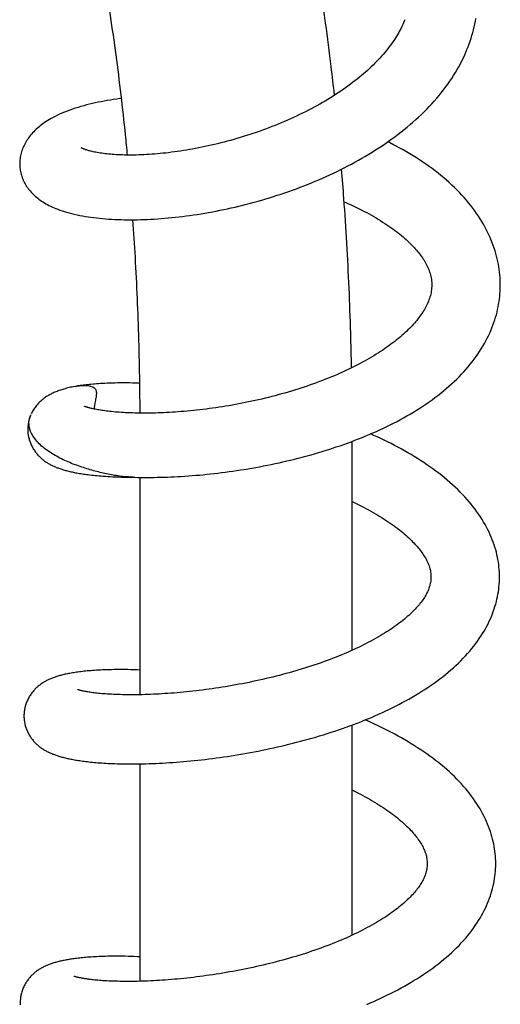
# Model space of a CAD drawing. Header units: millimetres. Extents: x 198 to 322, y 60 to 268.
# Tile 43 of 110: x 232.46 to 236.32, y 126.53 to 134.43. Entities that reach past the tile are written whole.
import ezdxf

# ---------------------------------------------------------------- set-up
doc = ezdxf.new("R2010")
doc.units = ezdxf.units.MM
doc.header["$LTSCALE"] = 30.734
doc.layers.get('0').update_dxf_attribs({"linetype": 'CONTINUOUS'})

msp = doc.modelspace()

# ---------------------------------------------------------------- linework, layer by layer
at = {"color": 7, "linetype": 'Continuous'}
for p, q in [((232.9071, 131.486), (232.9156, 131.4875)), ((232.5247, 131.1512), (232.5246, 131.1455)), ((235.1256, 129.3697), (235.1256, 131.045)), ((233.3668, 130.7575), (233.3827, 130.7571)), ((233.4256, 129.014), (233.4256, 130.7563)), ((235.1256, 127.0857), (235.1256, 128.7712)), ((233.4256, 126.7169), (233.4256, 128.46))]:
    msp.add_line(p, q, dxfattribs=at)
for points in [[(235.5482, 134.4253), (235.5434, 134.4127), (235.5379, 134.3991), (235.532, 134.3855), (235.5258, 134.3719), (235.5192, 134.3582), (235.5122, 134.3444), (235.5049, 134.3307), (235.4972, 134.3168), (235.4891, 134.3029), (235.4807, 134.2889), (235.4719, 134.2749), (235.4627, 134.2608), (235.4531, 134.2467), (235.4431, 134.2326), (235.4328, 134.2184), (235.4221, 134.2041), (235.411, 134.1898), (235.3995, 134.1755), (235.3876, 134.1612), (235.3753, 134.1468), (235.3627, 134.1325), (235.3498, 134.1182), (235.3364, 134.1039), (235.3228, 134.0897), (235.3088, 134.0756), (235.2945, 134.0615), (235.2799, 134.0474), (235.2649, 134.0334), (235.2495, 134.0193), (235.2337, 134.0053), (235.2176, 133.9913), (235.201, 133.9773), (235.184, 133.9632), (235.1666, 133.9492), (235.1488, 133.9352), (235.1306, 133.9212), (235.1121, 133.9073), (235.0932, 133.8934), (235.0739, 133.8796), (235.0544, 133.866), (235.0346, 133.8524), (235.0144, 133.8389), (234.994, 133.8256), (234.9733, 133.8123), (234.9523, 133.7993), (234.9311, 133.7863), (234.9097, 133.7735), (234.888, 133.7608), (234.866, 133.7483), (234.8438, 133.7359), (234.8214, 133.7237), (234.7987, 133.7116), (234.7757, 133.6996), (234.7525, 133.6878), (234.729, 133.6761), (234.7052, 133.6645), (234.6812, 133.6531), (234.657, 133.6418), (234.6325, 133.6307), (234.6079, 133.6197), (234.5831, 133.609), (234.5582, 133.5984), (234.5331, 133.588), (234.5079, 133.5778), (234.4827, 133.5679), (234.4574, 133.5581), (234.432, 133.5486), (234.4066, 133.5392), (234.3811, 133.5301), (234.3556, 133.5212), (234.3301, 133.5125), (234.3045, 133.5041), (234.2789, 133.4958), (234.2532, 133.4878), (234.2276, 133.4799), (234.2019, 133.4723), (234.1762, 133.4649), (234.1505, 133.4577), (234.1248, 133.4507), (234.099, 133.4439), (234.0734, 133.4374), (234.0477, 133.431), (234.0221, 133.4249), (233.9966, 133.4189), (233.9711, 133.4132), (233.9458, 133.4078), (233.9205, 133.4025), (233.8954, 133.3975), (233.8705, 133.3926), (233.8457, 133.3881), (233.8212, 133.3837), (233.7968, 133.3796), (233.7726, 133.3756), (233.7486, 133.3719), (233.7248, 133.3684), (233.7011, 133.3652), (233.6777, 133.3621), (233.6546, 133.3592), (233.6316, 133.3566), (233.6088, 133.3541), (233.5862, 133.3519), (233.5639, 133.3498), (233.5418, 133.348), (233.52, 133.3463), (233.4985, 133.3449), (233.4772, 133.3436), (233.4562, 133.3425), (233.4356, 133.3416), (233.4153, 133.3409), (233.3953, 133.3404), (233.3757, 133.34), (233.3564, 133.3399), (233.3376, 133.3398), (233.3191, 133.34), (233.3011, 133.3403), (233.2836, 133.3407), (233.2665, 133.3413), (233.2498, 133.3421), (233.2335, 133.3429), (233.2176, 133.3439), (233.2021, 133.3451), (233.1871, 133.3463), (233.1724, 133.3477), (233.1581, 133.3492), (233.1443, 133.3508), (233.1309, 133.3525), (233.1179, 133.3542), (233.1053, 133.3561), (233.0933, 133.3581), (233.0817, 133.3601), (233.0705, 133.3621), (233.0599, 133.3643), (233.0498, 133.3664), (233.0403, 133.3686), (233.0313, 133.3707), (233.0229, 133.3729), (233.015, 133.375), (233.0077, 133.3771), (233.0009, 133.3791), (232.9946, 133.3811), (232.9888, 133.383), (232.9836, 133.3849), (232.9788, 133.3867), (232.9744, 133.3883), (232.9705, 133.3899), (232.9671, 133.3914), (232.9641, 133.3927), (232.9615, 133.3939), (232.9593, 133.395), (232.9575, 133.3959), (232.9561, 133.3967), (232.955, 133.3973), (232.9542, 133.3977), (232.9537, 133.398), (232.9537, 133.3981)], [(236.0392, 134.1649), (236.0478, 134.1855), (236.0568, 134.2082), (236.0653, 134.2309), (236.0733, 134.2537), (236.0808, 134.2765), (236.0877, 134.2993), (236.0942, 134.3221), (236.1002, 134.3449), (236.1056, 134.3677), (236.1106, 134.3905), (236.115, 134.4133), (236.119, 134.436)], [(232.4605, 133.2448), (232.4611, 133.2381), (232.4623, 133.2282), (232.4638, 133.2182), (232.4657, 133.2082), (232.4678, 133.1982), (232.4704, 133.1882), (232.4732, 133.1782), (232.4765, 133.1682), (232.4801, 133.1582), (232.484, 133.1482), (232.4883, 133.1382), (232.493, 133.1283), (232.498, 133.1184), (232.5034, 133.1087), (232.5092, 133.099), (232.5153, 133.0894), (232.5217, 133.08), (232.5285, 133.0706), (232.5356, 133.0615), (232.543, 133.0525), (232.5507, 133.0436), (232.5588, 133.0349), (232.5672, 133.0263), (232.5759, 133.018), (232.5849, 133.0098), (232.5943, 133.0018), (232.6039, 132.9939), (232.6139, 132.9862), (232.6243, 132.9787), (232.635, 132.9713), (232.6461, 132.964), (232.6576, 132.957), (232.6694, 132.95), (232.6818, 132.9432), (232.6945, 132.9366), (232.7078, 132.93), (232.7216, 132.9236), (232.7359, 132.9173), (232.7508, 132.9111), (232.7663, 132.9051), (232.7825, 132.8992), (232.7994, 132.8933), (232.8171, 132.8876), (232.8357, 132.8821), (232.8553, 132.8766), (232.8758, 132.8712), (232.8974, 132.866), (232.9195, 132.8611), (232.9416, 132.8566), (232.9639, 132.8523), (232.9863, 132.8485), (233.0088, 132.8449), (233.0315, 132.8416), (233.0543, 132.8386), (233.0775, 132.8358), (233.1009, 132.8333), (233.1246, 132.831), (233.1486, 132.829), (233.1728, 132.8272), (233.1974, 132.8257), (233.2223, 132.8244), (233.2474, 132.8233), (233.2728, 132.8225), (233.2984, 132.8219), (233.3243, 132.8216), (233.3504, 132.8215), (233.3768, 132.8216), (233.4034, 132.822), (233.4302, 132.8226), (233.4572, 132.8234), (233.4844, 132.8245), (233.5118, 132.8258), (233.5393, 132.8274), (233.5671, 132.8292), (233.5951, 132.8312), (233.6232, 132.8335), (233.6516, 132.836), (233.6801, 132.8387), (233.7088, 132.8417), (233.7378, 132.8449), (233.7669, 132.8484), (233.7961, 132.8522), (233.8256, 132.8562), (233.8552, 132.8604), (233.8849, 132.8649), (233.9148, 132.8696), (233.9449, 132.8746), (233.975, 132.8799), (234.0053, 132.8854), (234.0356, 132.8911), (234.0659, 132.8971), (234.0964, 132.9033), (234.1268, 132.9098), (234.1573, 132.9165), (234.1879, 132.9235), (234.2185, 132.9308), (234.2491, 132.9382), (234.2797, 132.946), (234.3104, 132.954), (234.3412, 132.9623), (234.372, 132.9708), (234.4028, 132.9796), (234.4336, 132.9887), (234.4644, 132.998), (234.4953, 133.0076), (234.5261, 133.0174), (234.5569, 133.0275), (234.5875, 133.0379), (234.6182, 133.0485), (234.6487, 133.0594), (234.6791, 133.0705), (234.7094, 133.0818), (234.7395, 133.0934), (234.7696, 133.1053), (234.7995, 133.1174), (234.8293, 133.1297), (234.8589, 133.1423), (234.8884, 133.1551), (234.9179, 133.1683), (234.9472, 133.1816), (234.9764, 133.1953), (235.0055, 133.2093), (235.0345, 133.2235), (235.0634, 133.2381), (235.0921, 133.2529), (235.1207, 133.268), (235.1491, 133.2834), (235.1773, 133.299), (235.2052, 133.3149), (235.2329, 133.3311), (235.2604, 133.3475), (235.2875, 133.3641), (235.3144, 133.381), (235.3409, 133.3981), (235.3672, 133.4154), (235.3931, 133.433), (235.4188, 133.4509), (235.4442, 133.4691), (235.4694, 133.4875), (235.4944, 133.5063), (235.519, 133.5253), (235.5433, 133.5447), (235.5673, 133.5643), (235.591, 133.5841), (235.6142, 133.6043), (235.6371, 133.6246), (235.6596, 133.6452), (235.6817, 133.6661), (235.7033, 133.6871), (235.7245, 133.7084), (235.7452, 133.7299), (235.7654, 133.7516), (235.7852, 133.7734), (235.8045, 133.7955), (235.8232, 133.8177), (235.8415, 133.8401), (235.8592, 133.8627), (235.8764, 133.8855), (235.8931, 133.9084), (235.9093, 133.9314), (235.9249, 133.9546), (235.94, 133.9779), (235.9545, 134.0013), (235.9685, 134.0249), (235.9819, 134.0485), (235.9947, 134.0722), (236.007, 134.0959), (236.0186, 134.1196), (236.0296, 134.1433), (236.0392, 134.1649)], [(233.2766, 133.7943), (233.2635, 133.7926), (233.2378, 133.789), (233.2124, 133.7853), (233.1872, 133.7813), (233.1624, 133.7771), (233.1378, 133.7727), (233.1135, 133.7681), (233.0895, 133.7632), (233.0658, 133.7582), (233.0424, 133.7529), (233.0192, 133.7473), (232.9962, 133.7415), (232.9734, 133.7355), (232.9507, 133.7291), (232.9281, 133.7224), (232.9057, 133.7154), (232.8834, 133.708), (232.8615, 133.7003), (232.84, 133.6923), (232.8191, 133.6841), (232.799, 133.6757), (232.7798, 133.6673), (232.7617, 133.6588), (232.7445, 133.6504), (232.7284, 133.642), (232.7131, 133.6337), (232.6985, 133.6254), (232.6847, 133.617), (232.6714, 133.6086), (232.6587, 133.6001), (232.6465, 133.5916), (232.6347, 133.5829), (232.6233, 133.574), (232.6123, 133.565), (232.6017, 133.5559), (232.5914, 133.5466), (232.5815, 133.5371), (232.5721, 133.5276), (232.5631, 133.5179), (232.5544, 133.5082), (232.5463, 133.4984), (232.5385, 133.4886), (232.5312, 133.4787), (232.5242, 133.4688), (232.5177, 133.4588), (232.5115, 133.4488), (232.5056, 133.4387), (232.5001, 133.4285), (232.4949, 133.4181), (232.4901, 133.4077), (232.4856, 133.3971), (232.4814, 133.3866), (232.4776, 133.3759), (232.4742, 133.3653), (232.4711, 133.3547), (232.4685, 133.344), (232.4661, 133.3335), (232.4642, 133.323), (232.4626, 133.3126), (232.4613, 133.3023), (232.4604, 133.292), (232.4598, 133.2819), (232.4596, 133.2718), (232.4597, 133.2618), (232.46, 133.2519), (232.4605, 133.245)], [(236.3147, 132.3249), (236.3142, 132.3382), (236.313, 132.3592), (236.3113, 132.3803), (236.3091, 132.4015), (236.3064, 132.4227), (236.3032, 132.4439), (236.2994, 132.4651), (236.2952, 132.4864), (236.2904, 132.5077), (236.2852, 132.5289), (236.2794, 132.5502), (236.2731, 132.5715), (236.2662, 132.5929), (236.2588, 132.6142), (236.2509, 132.6356), (236.2424, 132.657), (236.2333, 132.6785), (236.2236, 132.7), (236.2134, 132.7215), (236.2025, 132.7431), (236.1911, 132.7647), (236.179, 132.7862), (236.1663, 132.8078), (236.1531, 132.8293), (236.1391, 132.8508), (236.1246, 132.8723), (236.1094, 132.8938), (236.0936, 132.9151), (236.0773, 132.9363), (236.0603, 132.9574), (236.0428, 132.9784), (236.0247, 132.9991), (236.0061, 133.0197), (235.987, 133.0401), (235.9674, 133.0602), (235.9472, 133.0802), (235.9265, 133.0999), (235.9053, 133.1194), (235.8836, 133.1388), (235.8614, 133.1578), (235.8387, 133.1767), (235.8155, 133.1953), (235.7919, 133.2137), (235.7678, 133.2318), (235.7433, 133.2496), (235.7185, 133.2671), (235.6933, 133.2844), (235.6677, 133.3013), (235.6419, 133.3179), (235.6157, 133.3343), (235.5892, 133.3503), (235.5625, 133.366), (235.5355, 133.3814), (235.5083, 133.3965), (235.4808, 133.4113), (235.4532, 133.4258), (235.4253, 133.44), (235.4123, 133.4464)], [(235.062, 132.9657), (235.0748, 132.9601), (235.0971, 132.9502), (235.1191, 132.9401), (235.1407, 132.93), (235.1619, 132.9198), (235.1828, 132.9095), (235.2032, 132.8992), (235.2233, 132.8888), (235.243, 132.8784), (235.2623, 132.8679), (235.2813, 132.8573), (235.3, 132.8466), (235.3183, 132.8359), (235.3363, 132.8251), (235.354, 132.8143), (235.3713, 132.8034), (235.3883, 132.7924), (235.4048, 132.7815), (235.4209, 132.7705), (235.4367, 132.7595), (235.452, 132.7486), (235.4669, 132.7376), (235.4813, 132.7267), (235.4954, 132.7158), (235.509, 132.705), (235.5222, 132.6942), (235.535, 132.6835), (235.5474, 132.6728), (235.5594, 132.6622), (235.5709, 132.6516), (235.5821, 132.6411), (235.593, 132.6306), (235.6034, 132.6201), (235.6135, 132.6097), (235.6233, 132.5993), (235.6328, 132.5889), (235.6419, 132.5785), (235.6507, 132.5681), (235.6592, 132.5578), (235.6673, 132.5475), (235.675, 132.5373), (235.6825, 132.5271), (235.6896, 132.5169), (235.6964, 132.5067), (235.703, 132.4965), (235.7093, 132.4862), (235.7152, 132.4759), (235.7209, 132.4656), (235.7263, 132.4552), (235.7313, 132.4447), (235.7361, 132.4342), (235.7405, 132.4237), (235.7446, 132.413), (235.7483, 132.4023), (235.7517, 132.3914), (235.7548, 132.3802), (235.7575, 132.3688), (235.7599, 132.3571), (235.7618, 132.3449), (235.7634, 132.3324), (235.7645, 132.3193), (235.765, 132.3085)], [(235.765, 132.3083), (235.7652, 132.2981), (235.7649, 132.2852), (235.7641, 132.2726), (235.7629, 132.2604), (235.7613, 132.2483), (235.7592, 132.2365), (235.7567, 132.2248), (235.7538, 132.2132), (235.7506, 132.2017), (235.7469, 132.1903), (235.7429, 132.179), (235.7385, 132.1677), (235.7339, 132.1566), (235.7289, 132.1456), (235.7236, 132.1347), (235.7181, 132.1238), (235.7122, 132.1131), (235.7061, 132.1023), (235.6996, 132.0915), (235.6928, 132.0807), (235.6857, 132.0699), (235.6782, 132.059), (235.6703, 132.048), (235.6621, 132.037), (235.6536, 132.0261), (235.6448, 132.0151), (235.6357, 132.0042), (235.6264, 131.9934), (235.6167, 131.9825), (235.6067, 131.9717), (235.5962, 131.9607), (235.5854, 131.9496), (235.5741, 131.9384), (235.5623, 131.927), (235.5501, 131.9157), (235.5375, 131.9042), (235.5244, 131.8927), (235.5109, 131.8811), (235.4971, 131.8695), (235.4828, 131.8579), (235.4681, 131.8463), (235.4531, 131.8347), (235.4376, 131.8231), (235.4218, 131.8116), (235.4056, 131.8), (235.389, 131.7885), (235.372, 131.777), (235.3547, 131.7655), (235.337, 131.7541), (235.319, 131.7428), (235.3007, 131.7316), (235.2821, 131.7205), (235.2632, 131.7094), (235.244, 131.6985), (235.2244, 131.6876), (235.2045, 131.6767), (235.1842, 131.6659), (235.1634, 131.6551), (235.1423, 131.6444), (235.1207, 131.6337), (235.0987, 131.6231), (235.0763, 131.6125), (235.0537, 131.6021), (235.0308, 131.5918), (235.0077, 131.5816), (234.9843, 131.5716), (234.9608, 131.5617), (234.937, 131.552), (234.913, 131.5424), (234.8889, 131.533), (234.8646, 131.5237), (234.8401, 131.5147), (234.8155, 131.5057), (234.7908, 131.497), (234.7658, 131.4883), (234.7407, 131.4799), (234.7155, 131.4716), (234.6901, 131.4634), (234.6644, 131.4554), (234.6387, 131.4476), (234.6128, 131.4399), (234.5867, 131.4324), (234.5606, 131.425), (234.5343, 131.4178), (234.5079, 131.4107), (234.4815, 131.4039), (234.455, 131.3972), (234.4284, 131.3907), (234.4019, 131.3843), (234.3753, 131.3782), (234.3488, 131.3722), (234.3223, 131.3664), (234.2959, 131.3608), (234.2695, 131.3554), (234.243, 131.3502), (234.2167, 131.3451), (234.1903, 131.3402), (234.164, 131.3355), (234.1377, 131.3309), (234.1115, 131.3266), (234.0853, 131.3224), (234.0592, 131.3183), (234.0331, 131.3145), (234.0072, 131.3108), (233.9813, 131.3073), (233.9556, 131.3039), (233.9299, 131.3008), (233.9045, 131.2977), (233.8792, 131.2949), (233.854, 131.2922), (233.8291, 131.2897), (233.8044, 131.2874), (233.7799, 131.2853), (233.7557, 131.2833), (233.7318, 131.2814), (233.7081, 131.2798), (233.6845, 131.2782), (233.6613, 131.2769), (233.6382, 131.2757), (233.6154, 131.2746), (233.5929, 131.2737), (233.5706, 131.2729), (233.5486, 131.2723), (233.5268, 131.2718), (233.5053, 131.2714), (233.4842, 131.2712), (233.4633, 131.2711), (233.4428, 131.2712), (233.4226, 131.2714), (233.4028, 131.2717), (233.3834, 131.2721), (233.3643, 131.2726), (233.3457, 131.2732), (233.3275, 131.274), (233.3097, 131.2748), (233.2924, 131.2758), (233.2754, 131.2768), (233.2589, 131.2779), (233.2429, 131.2791), (233.2273, 131.2804), (233.2121, 131.2818), (233.1974, 131.2832), (233.1831, 131.2847), (233.1693, 131.2863), (233.1558, 131.2879), (233.1429, 131.2896), (233.1303, 131.2914), (233.1183, 131.2931), (233.1068, 131.2949), (233.0957, 131.2968), (233.0852, 131.2986), (233.0752, 131.3004), (233.0657, 131.3023), (233.0567, 131.3041), (233.0482, 131.3059), (233.0402, 131.3077), (233.0328, 131.3095), (233.0259, 131.3112), (233.0196, 131.3129), (233.0138, 131.3144), (233.0086, 131.3159), (233.0038, 131.3173), (232.9996, 131.3187), (232.9958, 131.3199), (232.9925, 131.321), (232.9896, 131.3221), (232.9871, 131.323), (232.9849, 131.3238), (232.9832, 131.3245), (232.9818, 131.3251), (232.9806, 131.3256), (232.9798, 131.3259), (232.9795, 131.3261)], [(233.3827, 130.7571), (233.4076, 130.7566), (233.4328, 130.7562), (233.4582, 130.756), (233.4838, 130.756), (233.5098, 130.7561), (233.5361, 130.7563), (233.5627, 130.7568), (233.5896, 130.7574), (233.6168, 130.7581), (233.6442, 130.7591), (233.6719, 130.7602), (233.6998, 130.7615), (233.728, 130.7629), (233.7563, 130.7646), (233.7849, 130.7664), (233.8136, 130.7684), (233.8426, 130.7705), (233.8716, 130.7729), (233.9009, 130.7754), (233.9303, 130.7781), (233.9597, 130.781), (233.9893, 130.7841), (234.019, 130.7874), (234.0487, 130.7908), (234.0786, 130.7945), (234.1086, 130.7983), (234.1387, 130.8023), (234.169, 130.8066), (234.1993, 130.811), (234.2299, 130.8156), (234.2605, 130.8205), (234.2913, 130.8255), (234.3222, 130.8308), (234.3531, 130.8363), (234.3842, 130.842), (234.4153, 130.8479), (234.4464, 130.854), (234.4775, 130.8603), (234.5087, 130.8668), (234.5398, 130.8736), (234.5708, 130.8805), (234.6019, 130.8877), (234.6329, 130.895), (234.6638, 130.9026), (234.6947, 130.9104), (234.7255, 130.9183), (234.7562, 130.9265), (234.7869, 130.935), (234.8175, 130.9436), (234.848, 130.9525), (234.8785, 130.9615), (234.9089, 130.9708), (234.9392, 130.9804), (234.9694, 130.9902), (234.9996, 131.0002), (235.0296, 131.0104), (235.0595, 131.0209), (235.0893, 131.0316), (235.1189, 131.0425), (235.1484, 131.0537), (235.1776, 131.065), (235.2067, 131.0766), (235.2355, 131.0884), (235.2642, 131.1004), (235.2927, 131.1127), (235.3209, 131.1252), (235.349, 131.138), (235.3769, 131.151), (235.4045, 131.1642), (235.432, 131.1777), (235.4593, 131.1915), (235.4863, 131.2055), (235.5131, 131.2198), (235.5397, 131.2344), (235.5661, 131.2493), (235.5922, 131.2644), (235.618, 131.2798), (235.6436, 131.2955), (235.669, 131.3115), (235.694, 131.3278), (235.7187, 131.3444), (235.7431, 131.3612), (235.7672, 131.3783), (235.7909, 131.3957), (235.8143, 131.4134), (235.8372, 131.4313), (235.8597, 131.4495), (235.8818, 131.468), (235.9034, 131.4866), (235.9244, 131.5055), (235.945, 131.5245), (235.965, 131.5438), (235.9845, 131.5632), (236.0034, 131.5827), (236.0218, 131.6024), (236.0396, 131.6223), (236.0569, 131.6424), (236.0737, 131.6626), (236.0899, 131.683), (236.1056, 131.7036), (236.1207, 131.7243), (236.1352, 131.7451), (236.1492, 131.766), (236.1626, 131.787), (236.1754, 131.808), (236.1875, 131.8291), (236.1991, 131.8502), (236.2101, 131.8712), (236.2205, 131.8923), (236.2303, 131.9134), (236.2395, 131.9345), (236.2482, 131.9555), (236.2563, 131.9765), (236.2638, 131.9975), (236.2708, 132.0185), (236.2773, 132.0395), (236.2832, 132.0605), (236.2886, 132.0814), (236.2935, 132.1024), (236.2979, 132.1233), (236.3018, 132.1443), (236.3052, 132.1653), (236.3081, 132.1863), (236.3105, 132.2073), (236.3124, 132.2284), (236.3138, 132.2495), (236.3147, 132.2705), (236.3151, 132.2916), (236.315, 132.3127), (236.3147, 132.3249)], [(233.4233, 131.5112), (233.4154, 131.5115), (233.3905, 131.5122), (233.3659, 131.5127), (233.3415, 131.5131), (233.3172, 131.5133), (233.293, 131.5134), (233.269, 131.5133), (233.2455, 131.5131), (233.2227, 131.5127), (233.2009, 131.5122), (233.1802, 131.5115), (233.1606, 131.5108), (233.142, 131.5099), (233.1243, 131.509), (233.1073, 131.5081), (233.0909, 131.507), (233.0752, 131.5059), (233.06, 131.5047), (233.0453, 131.5035), (233.0312, 131.5022), (233.0176, 131.5009), (233.0045, 131.4995), (232.9919, 131.4981), (232.9797, 131.4966), (232.9679, 131.4951), (232.9565, 131.4936), (232.9454, 131.4921), (232.9347, 131.4905), (232.9242, 131.4889), (232.9156, 131.4875)], [(232.9072, 131.486), (232.9054, 131.4857), (232.8926, 131.4832), (232.8803, 131.4807), (232.8684, 131.4782), (232.8569, 131.4756), (232.8458, 131.4729), (232.835, 131.4702), (232.8246, 131.4674), (232.8145, 131.4646), (232.8046, 131.4617), (232.795, 131.4587), (232.7857, 131.4556), (232.7766, 131.4525), (232.7677, 131.4493), (232.759, 131.446), (232.7506, 131.4427), (232.7423, 131.4392), (232.7342, 131.4357), (232.7263, 131.4321), (232.7186, 131.4284), (232.7109, 131.4245), (232.7034, 131.4206), (232.696, 131.4165), (232.6887, 131.4123), (232.6815, 131.4079), (232.6744, 131.4034), (232.6674, 131.3987), (232.6605, 131.3939), (232.6537, 131.389), (232.6471, 131.3839), (232.6406, 131.3787), (232.6343, 131.3734), (232.6281, 131.3679), (232.622, 131.3623), (232.6161, 131.3565), (232.6102, 131.3506), (232.6045, 131.3444), (232.5989, 131.3381), (232.5933, 131.3315), (232.5879, 131.3248), (232.5827, 131.3178), (232.5775, 131.3106), (232.5725, 131.3032), (232.5677, 131.2957), (232.5631, 131.2879), (232.5587, 131.2801), (232.5545, 131.272), (232.5521, 131.267)], [(232.5488, 131.2579), (232.5466, 131.2528), (232.5434, 131.2444), (232.5404, 131.2359), (232.5376, 131.2273), (232.5351, 131.2187), (232.5329, 131.2102), (232.5309, 131.2016), (232.5292, 131.193), (232.5278, 131.1845), (232.5267, 131.1761), (232.5258, 131.1677), (232.5251, 131.1594), (232.5247, 131.1512)], [(232.524, 131.1459), (232.524, 131.1407), (232.5242, 131.1326), (232.5246, 131.1245), (232.5252, 131.1162), (232.5261, 131.1079), (232.5273, 131.0996), (232.5286, 131.0912), (232.5303, 131.0827), (232.5322, 131.0742), (232.5344, 131.0658), (232.5368, 131.0573), (232.5395, 131.0489), (232.5424, 131.0405), (232.5456, 131.0322), (232.549, 131.024), (232.5526, 131.016), (232.5563, 131.0081), (232.5603, 131.0005), (232.5643, 130.9931), (232.5685, 130.9858), (232.5729, 130.9788), (232.5773, 130.972), (232.5818, 130.9654), (232.5864, 130.9591), (232.5911, 130.953), (232.5958, 130.947), (232.6006, 130.9413), (232.6054, 130.9357), (232.6104, 130.9303), (232.6154, 130.9251), (232.6205, 130.92), (232.6257, 130.9149), (232.6311, 130.9101), (232.6365, 130.9053), (232.642, 130.9006), (232.6477, 130.8961), (232.6534, 130.8917), (232.6591, 130.8874), (232.6649, 130.8833), (232.6708, 130.8793), (232.6768, 130.8754), (232.6828, 130.8717), (232.6888, 130.868), (232.6949, 130.8645), (232.7011, 130.8611), (232.7073, 130.8578), (232.7136, 130.8546), (232.72, 130.8515), (232.7264, 130.8484), (232.733, 130.8454), (232.7397, 130.8425), (232.7465, 130.8397), (232.7533, 130.8369), (232.7603, 130.8342), (232.7674, 130.8316), (232.7745, 130.829), (232.7818, 130.8265), (232.7892, 130.824), (232.7967, 130.8216), (232.8043, 130.8193), (232.812, 130.817), (232.8199, 130.8147), (232.8279, 130.8125), (232.8361, 130.8103), (232.8445, 130.8082), (232.853, 130.806), (232.8617, 130.804), (232.8706, 130.8019), (232.8797, 130.7999), (232.889, 130.798), (232.8985, 130.796), (232.9083, 130.7941), (232.9183, 130.7922), (232.9285, 130.7904), (232.9391, 130.7886), (232.9499, 130.7868), (232.9611, 130.785), (232.9726, 130.7833), (232.9845, 130.7815), (232.9968, 130.7799), (233.0096, 130.7782), (233.0228, 130.7766), (233.0365, 130.775), (233.0507, 130.7734), (233.0655, 130.7719), (233.0808, 130.7704), (233.0966, 130.7689), (233.1131, 130.7675), (233.1302, 130.7662), (233.1481, 130.7649), (233.1669, 130.7637), (233.1867, 130.7625), (233.2075, 130.7614), (233.2293, 130.7604), (233.2518, 130.7596), (233.2751, 130.7588), (233.2988, 130.7582), (233.3229, 130.7577), (233.3471, 130.7574), (233.3756, 130.7573)], [(236.3085, 129.9477), (236.3085, 129.9604), (236.3082, 129.9799), (236.3074, 129.9994), (236.3061, 130.0189), (236.3043, 130.0384), (236.3021, 130.0578), (236.2993, 130.0774), (236.296, 130.0969), (236.2923, 130.1166), (236.288, 130.1363), (236.2832, 130.1561), (236.2778, 130.1759), (236.2719, 130.1959), (236.2655, 130.2159), (236.2584, 130.2359), (236.2509, 130.2561), (236.2427, 130.2763), (236.234, 130.2966), (236.2247, 130.3169), (236.2147, 130.3372), (236.2042, 130.3576), (236.193, 130.3781), (236.1813, 130.3985), (236.1689, 130.419), (236.1558, 130.4395), (236.1422, 130.4599), (236.128, 130.4802), (236.1132, 130.5004), (236.0978, 130.5205), (236.0819, 130.5405), (236.0653, 130.5604), (236.0482, 130.5802), (236.0304, 130.5999), (236.0121, 130.6195), (235.9931, 130.639), (235.9735, 130.6584), (235.9534, 130.6776), (235.9327, 130.6967), (235.9114, 130.7156), (235.8897, 130.7343), (235.8675, 130.7527), (235.8448, 130.7709), (235.8218, 130.7889), (235.7984, 130.8066), (235.7746, 130.824), (235.7505, 130.8412), (235.726, 130.8581), (235.7012, 130.8747), (235.6761, 130.8911), (235.6507, 130.9072), (235.625, 130.9231), (235.5991, 130.9387), (235.5729, 130.954), (235.5465, 130.9691), (235.5198, 130.9839), (235.4929, 130.9985), (235.4659, 131.0127), (235.4386, 131.0268), (235.4112, 131.0405), (235.3836, 131.0541), (235.3558, 131.0674), (235.3278, 131.0805), (235.2996, 131.0933), (235.2741, 131.1047)], [(235.1256, 130.5631), (235.1318, 130.5601), (235.1535, 130.5497), (235.1749, 130.5391), (235.1959, 130.5285), (235.2166, 130.5178), (235.2368, 130.5071), (235.2566, 130.4964), (235.2759, 130.4858), (235.2947, 130.4751), (235.3132, 130.4644), (235.3313, 130.4537), (235.349, 130.443), (235.3663, 130.4322), (235.3833, 130.4214), (235.4, 130.4105), (235.4163, 130.3997), (235.4322, 130.3888), (235.4477, 130.3779), (235.4629, 130.367), (235.4776, 130.3562), (235.4919, 130.3453), (235.5058, 130.3346), (235.5192, 130.3239), (235.5323, 130.3132), (235.5449, 130.3026), (235.5571, 130.2921), (235.5689, 130.2816), (235.5802, 130.2713), (235.5911, 130.261), (235.6015, 130.2509), (235.6114, 130.241), (235.621, 130.2311), (235.6302, 130.2214), (235.6391, 130.2116), (235.6477, 130.2019), (235.656, 130.1921), (235.6641, 130.1823), (235.6718, 130.1725), (235.6792, 130.1628), (235.6862, 130.1531), (235.6929, 130.1435), (235.6993, 130.1339), (235.7054, 130.1244), (235.7111, 130.1149), (235.7166, 130.1053), (235.7218, 130.0958), (235.7266, 130.0861), (235.7312, 130.0764), (235.7355, 130.0667), (235.7395, 130.0568), (235.7431, 130.047), (235.7464, 130.0371), (235.7493, 130.0271), (235.7518, 130.0171), (235.7539, 130.0069), (235.7557, 129.9966), (235.7571, 129.9861), (235.758, 129.9752), (235.7585, 129.964), (235.7585, 129.9548)], [(235.7585, 129.9549), (235.7583, 129.9462), (235.7575, 129.9354), (235.7564, 129.9249), (235.7549, 129.9148), (235.7531, 129.9049), (235.7509, 129.8952), (235.7484, 129.8857), (235.7455, 129.8764), (235.7424, 129.8672), (235.739, 129.8581), (235.7353, 129.849), (235.7313, 129.8399), (235.7269, 129.8309), (235.7222, 129.8218), (235.7172, 129.8127), (235.7119, 129.8035), (235.7063, 129.7943), (235.7003, 129.7851), (235.694, 129.7758), (235.6874, 129.7665), (235.6804, 129.7571), (235.6731, 129.7477), (235.6655, 129.7383), (235.6576, 129.7288), (235.6493, 129.7192), (235.6406, 129.7095), (235.6315, 129.6998), (235.622, 129.6899), (235.6122, 129.68), (235.602, 129.6701), (235.5914, 129.6601), (235.5804, 129.6501), (235.5691, 129.64), (235.5574, 129.6299), (235.5453, 129.6198), (235.5329, 129.6097), (235.52, 129.5996), (235.5068, 129.5894), (235.4932, 129.5792), (235.4792, 129.5689), (235.4647, 129.5586), (235.4498, 129.5483), (235.4344, 129.5379), (235.4186, 129.5275), (235.4024, 129.517), (235.3857, 129.5066), (235.3686, 129.4961), (235.3511, 129.4857), (235.3333, 129.4753), (235.315, 129.4649), (235.2964, 129.4546), (235.2775, 129.4443), (235.2581, 129.4341), (235.2384, 129.4239), (235.2182, 129.4137), (235.1977, 129.4035), (235.1767, 129.3934), (235.1553, 129.3833), (235.1337, 129.3734), (235.1118, 129.3635), (235.0896, 129.3538), (235.0671, 129.3442), (235.0444, 129.3347), (235.0214, 129.3252), (234.9982, 129.3159), (234.9746, 129.3067), (234.9507, 129.2976), (234.9266, 129.2886), (234.9021, 129.2797), (234.8775, 129.2709), (234.8526, 129.2622), (234.8275, 129.2536), (234.8023, 129.2452), (234.7769, 129.237), (234.7513, 129.2289), (234.7256, 129.2209), (234.6998, 129.2131), (234.6738, 129.2054), (234.6478, 129.1979), (234.6216, 129.1905), (234.5954, 129.1833), (234.569, 129.1762), (234.5425, 129.1693), (234.516, 129.1625), (234.4893, 129.1558), (234.4625, 129.1493), (234.4356, 129.143), (234.4086, 129.1368), (234.3816, 129.1307), (234.3545, 129.1248), (234.3273, 129.119), (234.3001, 129.1134), (234.2729, 129.108), (234.2458, 129.1027), (234.2186, 129.0975), (234.1916, 129.0926), (234.1646, 129.0878), (234.1377, 129.0831), (234.111, 129.0786), (234.0843, 129.0743), (234.0577, 129.0702), (234.0312, 129.0662), (234.0048, 129.0623), (233.9785, 129.0586), (233.9523, 129.0551), (233.9262, 129.0517), (233.9002, 129.0485), (233.8743, 129.0454), (233.8486, 129.0424), (233.823, 129.0396), (233.7976, 129.037), (233.7723, 129.0345), (233.7472, 129.0322), (233.7222, 129.0299), (233.6975, 129.0279), (233.673, 129.026), (233.6488, 129.0242), (233.6248, 129.0226), (233.6011, 129.0211), (233.5778, 129.0197), (233.5547, 129.0185), (233.532, 129.0174), (233.5095, 129.0165), (233.4874, 129.0157), (233.4656, 129.015), (233.4441, 129.0144), (233.4229, 129.014), (233.402, 129.0137), (233.3815, 129.0135), (233.3613, 129.0134), (233.3414, 129.0134), (233.3218, 129.0136), (233.3026, 129.0138), (233.2838, 129.0141), (233.2654, 129.0146), (233.2474, 129.0151), (233.2298, 129.0158), (233.2127, 129.0165), (233.196, 129.0173), (233.1798, 129.0182), (233.1641, 129.0192), (233.1488, 129.0203), (233.134, 129.0214), (233.1197, 129.0225), (233.1059, 129.0238), (233.0927, 129.025), (233.08, 129.0264), (233.0679, 129.0277), (233.0564, 129.0291), (233.0455, 129.0305), (233.0351, 129.0319), (233.0254, 129.0333), (233.0162, 129.0347), (233.0075, 129.0361), (232.9994, 129.0374), (232.9918, 129.0388), (232.9848, 129.0401), (232.9782, 129.0414), (232.9721, 129.0426), (232.9665, 129.0438), (232.9613, 129.045), (232.9565, 129.0461), (232.9521, 129.0472), (232.9481, 129.0482), (232.9445, 129.0492), (232.9413, 129.05), (232.9384, 129.0509), (232.9358, 129.0516), (232.9336, 129.0523), (232.9317, 129.053), (232.9301, 129.0535), (232.9288, 129.054), (232.9277, 129.0543), (232.9269, 129.0546), (232.9267, 129.0547)], [(236.0169, 129.306), (236.0351, 129.3252), (236.0527, 129.3447), (236.0698, 129.3643), (236.0863, 129.384), (236.1022, 129.4039), (236.1174, 129.4238), (236.1321, 129.4437), (236.146, 129.4637), (236.1594, 129.4836), (236.1721, 129.5036), (236.1842, 129.5236), (236.1956, 129.5435), (236.2065, 129.5634), (236.2167, 129.5832), (236.2263, 129.603), (236.2353, 129.6227), (236.2438, 129.6424), (236.2516, 129.662), (236.259, 129.6816), (236.2658, 129.7013), (236.2722, 129.7209), (236.278, 129.7406), (236.2832, 129.7602), (236.288, 129.7798), (236.2923, 129.7994), (236.296, 129.8189), (236.2993, 129.8385), (236.3021, 129.858), (236.3043, 129.8775), (236.3061, 129.8969), (236.3074, 129.9164), (236.3082, 129.9359), (236.3085, 129.9477)], [(232.4939, 128.8481), (232.4939, 128.8428), (232.4941, 128.8347), (232.4945, 128.8264), (232.4951, 128.8181), (232.496, 128.8098), (232.4972, 128.8013), (232.4986, 128.7929), (232.5003, 128.7844), (232.5022, 128.7758), (232.5044, 128.7673), (232.5069, 128.7587), (232.5096, 128.7502), (232.5126, 128.7418), (232.5158, 128.7334), (232.5193, 128.7252), (232.5229, 128.7171), (232.5267, 128.7093), (232.5307, 128.7016), (232.5349, 128.6941), (232.5391, 128.6868), (232.5435, 128.6798), (232.548, 128.673), (232.5526, 128.6664), (232.5572, 128.66), (232.5619, 128.6539), (232.5666, 128.648), (232.5714, 128.6423), (232.5763, 128.6368), (232.5812, 128.6315), (232.5863, 128.6263), (232.5914, 128.6212), (232.5966, 128.6163), (232.6019, 128.6114), (232.6073, 128.6067), (232.6128, 128.6021), (232.6184, 128.5976), (232.6241, 128.5933), (232.6298, 128.589), (232.6356, 128.585), (232.6415, 128.581), (232.6474, 128.5771), (232.6534, 128.5734), (232.6594, 128.5698), (232.6655, 128.5663), (232.6716, 128.563), (232.6778, 128.5597), (232.6841, 128.5565), (232.6904, 128.5534), (232.6969, 128.5504), (232.7034, 128.5474), (232.7101, 128.5445), (232.7168, 128.5417), (232.7237, 128.5389), (232.7306, 128.5363), (232.7377, 128.5336), (232.7448, 128.5311), (232.7521, 128.5286), (232.7595, 128.5261), (232.767, 128.5237), (232.7746, 128.5213), (232.7823, 128.519), (232.7902, 128.5168), (232.7983, 128.5145), (232.8065, 128.5124), (232.8149, 128.5102), (232.8234, 128.5081), (232.8321, 128.506), (232.841, 128.504), (232.8501, 128.502), (232.8594, 128.5), (232.8689, 128.4981), (232.8786, 128.4962), (232.8885, 128.4944), (232.8987, 128.4925), (232.9091, 128.4907), (232.9198, 128.489), (232.9307, 128.4872), (232.9419, 128.4855), (232.9534, 128.4839), (232.9651, 128.4823), (232.9772, 128.4807), (232.9897, 128.4791), (233.0024, 128.4776), (233.0155, 128.4761), (233.029, 128.4747), (233.0429, 128.4733), (233.0571, 128.472), (233.0717, 128.4707), (233.0867, 128.4694), (233.1022, 128.4682), (233.118, 128.4671), (233.1342, 128.466), (233.1508, 128.465), (233.1679, 128.4641), (233.1854, 128.4632), (233.2033, 128.4625), (233.2218, 128.4618), (233.2408, 128.4611), (233.2604, 128.4606), (233.2808, 128.4602), (233.3019, 128.4598), (233.3238, 128.4596), (233.3466, 128.4595), (233.3703, 128.4595), (233.3948, 128.4596), (233.42, 128.4599), (233.4457, 128.4604), (233.4717, 128.461), (233.4979, 128.4618), (233.5244, 128.4627), (233.5511, 128.4638), (233.578, 128.4651), (233.6052, 128.4665), (233.6326, 128.468), (233.6603, 128.4697), (233.6882, 128.4716), (233.7163, 128.4737), (233.7445, 128.4759), (233.773, 128.4783), (233.8016, 128.4808), (233.8303, 128.4835), (233.8592, 128.4864), (233.8881, 128.4894), (233.9173, 128.4926), (233.9466, 128.496), (233.9761, 128.4996), (234.0057, 128.5033), (234.0355, 128.5072), (234.0655, 128.5113), (234.0957, 128.5156), (234.126, 128.5201), (234.1565, 128.5248), (234.1871, 128.5296), (234.2178, 128.5347), (234.2485, 128.5399), (234.2794, 128.5453), (234.3103, 128.551), (234.3413, 128.5567), (234.3724, 128.5627), (234.4034, 128.5689), (234.4344, 128.5752), (234.4655, 128.5818), (234.4964, 128.5885), (234.5274, 128.5954), (234.5583, 128.6025), (234.5891, 128.6097), (234.6199, 128.6172), (234.6507, 128.6248), (234.6814, 128.6327), (234.7122, 128.6407), (234.7429, 128.649), (234.7737, 128.6575), (234.8044, 128.6662), (234.8351, 128.6751), (234.8658, 128.6842), (234.8964, 128.6935), (234.9269, 128.703), (234.9573, 128.7127), (234.9876, 128.7227), (235.0178, 128.7328), (235.0478, 128.7431), (235.0777, 128.7537), (235.1073, 128.7644), (235.1368, 128.7753), (235.1661, 128.7864), (235.1951, 128.7977), (235.2239, 128.8092), (235.2524, 128.8209), (235.2808, 128.8327), (235.3089, 128.8448), (235.3369, 128.8571), (235.3647, 128.8696), (235.3923, 128.8824), (235.4199, 128.8955), (235.4473, 128.9088), (235.4746, 128.9225), (235.5018, 128.9364), (235.5289, 128.9506), (235.5556, 128.9651), (235.5822, 128.9798), (235.6084, 128.9948), (235.6344, 129.0101), (235.6601, 129.0256), (235.6855, 129.0413), (235.7105, 129.0573), (235.7352, 129.0736), (235.7596, 129.0901), (235.7835, 129.1069), (235.8071, 129.1239), (235.8302, 129.1412), (235.8529, 129.1587), (235.8752, 129.1764), (235.8969, 129.1943), (235.9182, 129.2124), (235.9389, 129.2307), (235.9592, 129.2492), (235.9789, 129.2679), (235.9982, 129.2868), (236.0169, 129.306)], [(233.4256, 129.2122), (233.4025, 129.2131), (233.3774, 129.2139), (233.3523, 129.2146), (233.3275, 129.2151), (233.3034, 129.2154), (233.2801, 129.2156), (233.2577, 129.2156), (233.2363, 129.2155), (233.2158, 129.2153), (233.1961, 129.2149), (233.1772, 129.2145), (233.1588, 129.214), (233.1411, 129.2134), (233.1239, 129.2127), (233.1072, 129.2119), (233.0909, 129.2111), (233.075, 129.2101), (233.0596, 129.2091), (233.0446, 129.2081), (233.03, 129.2069), (233.0158, 129.2057), (233.002, 129.2045), (232.9885, 129.2032), (232.9754, 129.2018), (232.9627, 129.2004), (232.9503, 129.1989), (232.9383, 129.1974), (232.9265, 129.1958), (232.9151, 129.1942), (232.904, 129.1926), (232.8931, 129.1909), (232.8826, 129.1891), (232.8723, 129.1874), (232.8622, 129.1855), (232.8524, 129.1837), (232.8429, 129.1818), (232.8335, 129.1798), (232.8244, 129.1778), (232.8155, 129.1758), (232.8068, 129.1737), (232.7982, 129.1716), (232.7899, 129.1695), (232.7817, 129.1673), (232.7737, 129.165), (232.7659, 129.1627), (232.7582, 129.1604), (232.7506, 129.1579), (232.7432, 129.1555), (232.736, 129.1529), (232.7288, 129.1503), (232.7218, 129.1477), (232.7148, 129.1449), (232.708, 129.1421), (232.7013, 129.1392), (232.6946, 129.1363), (232.6881, 129.1332), (232.6817, 129.1301), (232.6753, 129.1268), (232.6689, 129.1235), (232.6627, 129.12), (232.6564, 129.1164), (232.6503, 129.1126), (232.6441, 129.1088), (232.6381, 129.1048), (232.6321, 129.1006), (232.6262, 129.0964), (232.6204, 129.092), (232.6146, 129.0875), (232.609, 129.0828), (232.6035, 129.0781), (232.598, 129.0732), (232.5927, 129.0682), (232.5875, 129.0631), (232.5823, 129.0578), (232.5772, 129.0523), (232.5722, 129.0467), (232.5673, 129.0409), (232.5624, 129.0349), (232.5576, 129.0287), (232.5528, 129.0222), (232.5482, 129.0156), (232.5436, 129.0087), (232.5392, 129.0015), (232.5348, 128.9942), (232.5307, 128.9866), (232.5266, 128.9789), (232.5228, 128.9709), (232.5191, 128.9628), (232.5156, 128.9545), (232.5124, 128.9461), (232.5094, 128.9377), (232.5067, 128.9292), (232.5043, 128.9207), (232.5021, 128.9122), (232.5001, 128.9037), (232.4985, 128.8952), (232.4971, 128.8868), (232.4959, 128.8784), (232.4951, 128.8701), (232.4944, 128.8618), (232.494, 128.8537), (232.4939, 128.8481)], [(236.2783, 127.6499), (236.2784, 127.6624), (236.2781, 127.6819), (236.2773, 127.7013), (236.276, 127.7206), (236.2743, 127.74), (236.272, 127.7594), (236.2693, 127.7788), (236.2661, 127.7983), (236.2623, 127.8178), (236.2581, 127.8375), (236.2533, 127.8572), (236.248, 127.8769), (236.2422, 127.8968), (236.2358, 127.9167), (236.2289, 127.9367), (236.2214, 127.9567), (236.2133, 127.9768), (236.2047, 127.9969), (236.1954, 128.0172), (236.1856, 128.0374), (236.1752, 128.0577), (236.1642, 128.078), (236.1525, 128.0984), (236.1403, 128.1187), (236.1274, 128.1391), (236.1139, 128.1593), (236.0999, 128.1796), (236.0852, 128.1997), (236.07, 128.2198), (236.0541, 128.2398), (236.0377, 128.2597), (236.0206, 128.2795), (236.003, 128.2992), (235.9848, 128.3187), (235.966, 128.3382), (235.9466, 128.3575), (235.9266, 128.3767), (235.9061, 128.3957), (235.885, 128.4145), (235.8635, 128.4331), (235.8415, 128.4515), (235.8191, 128.4697), (235.7962, 128.4876), (235.773, 128.5053), (235.7494, 128.5227), (235.7255, 128.5398), (235.7012, 128.5567), (235.6766, 128.5733), (235.6518, 128.5896), (235.6266, 128.6057), (235.6012, 128.6215), (235.5754, 128.6371), (235.5495, 128.6524), (235.5233, 128.6674), (235.4969, 128.6822), (235.4702, 128.6967), (235.4433, 128.711), (235.4163, 128.725), (235.389, 128.7388), (235.3616, 128.7523), (235.334, 128.7656), (235.3061, 128.7787), (235.2781, 128.7916), (235.2498, 128.8043), (235.2315, 128.8123)], [(235.1256, 128.2508), (235.1303, 128.2485), (235.1515, 128.2379), (235.1724, 128.2273), (235.1928, 128.2167), (235.2127, 128.2061), (235.2322, 128.1955), (235.2512, 128.1849), (235.2698, 128.1743), (235.288, 128.1637), (235.3058, 128.1531), (235.3234, 128.1424), (235.3406, 128.1316), (235.3574, 128.1208), (235.374, 128.11), (235.3902, 128.0991), (235.406, 128.0883), (235.4213, 128.0774), (235.4363, 128.0666), (235.4509, 128.0558), (235.465, 128.045), (235.4787, 128.0343), (235.4921, 128.0237), (235.505, 128.0131), (235.5174, 128.0025), (235.5295, 127.9921), (235.5411, 127.9817), (235.5523, 127.9714), (235.563, 127.9613), (235.5733, 127.9512), (235.5832, 127.9413), (235.5927, 127.9315), (235.6018, 127.9217), (235.6107, 127.9119), (235.6192, 127.9021), (235.6275, 127.8924), (235.6354, 127.8827), (235.643, 127.873), (235.6503, 127.8633), (235.6573, 127.8537), (235.6639, 127.844), (235.6703, 127.8344), (235.6763, 127.8249), (235.682, 127.8153), (235.6875, 127.8057), (235.6926, 127.7962), (235.6973, 127.7866), (235.7018, 127.7771), (235.706, 127.7675), (235.7098, 127.7578), (235.7133, 127.7482), (235.7165, 127.7385), (235.7193, 127.7287), (235.7218, 127.7189), (235.7239, 127.7089), (235.7256, 127.6987), (235.7269, 127.6883), (235.7279, 127.6775), (235.7284, 127.6663), (235.7284, 127.657)], [(235.7284, 127.6571), (235.7282, 127.6485), (235.7274, 127.6377), (235.7263, 127.6272), (235.7248, 127.6169), (235.7229, 127.6068), (235.7206, 127.5969), (235.718, 127.5872), (235.7151, 127.5776), (235.7119, 127.5681), (235.7083, 127.5588), (235.7044, 127.5495), (235.7003, 127.5402), (235.6958, 127.5311), (235.691, 127.5219), (235.686, 127.5128), (235.6806, 127.5038), (235.675, 127.4947), (235.6691, 127.4856), (235.6628, 127.4765), (235.6562, 127.4673), (235.6493, 127.458), (235.642, 127.4487), (235.6344, 127.4393), (235.6265, 127.4298), (235.6181, 127.4202), (235.6094, 127.4106), (235.6004, 127.4009), (235.5909, 127.3911), (235.5811, 127.3813), (235.5709, 127.3714), (235.5603, 127.3614), (235.5494, 127.3514), (235.5381, 127.3414), (235.5264, 127.3314), (235.5144, 127.3214), (235.502, 127.3113), (235.4892, 127.3012), (235.4761, 127.2911), (235.4626, 127.281), (235.4486, 127.2708), (235.4342, 127.2606), (235.4194, 127.2503), (235.4041, 127.2399), (235.3883, 127.2296), (235.3722, 127.2192), (235.3556, 127.2088), (235.3386, 127.1984), (235.3213, 127.1881), (235.3036, 127.1777), (235.2855, 127.1674), (235.267, 127.1572), (235.2482, 127.147), (235.2289, 127.1367), (235.2093, 127.1266), (235.1892, 127.1164), (235.1687, 127.1063), (235.1478, 127.0962), (235.1266, 127.0862), (235.1052, 127.0763), (235.0835, 127.0666), (235.0616, 127.0569), (235.0394, 127.0474), (235.0169, 127.0379), (234.994, 127.0286), (234.9709, 127.0193), (234.9474, 127.01), (234.9236, 127.0009), (234.8996, 126.9919), (234.8754, 126.9831), (234.8509, 126.9743), (234.8262, 126.9657), (234.8013, 126.9572), (234.7763, 126.9488), (234.751, 126.9405), (234.7256, 126.9325), (234.7001, 126.9245), (234.6744, 126.9167), (234.6487, 126.909), (234.6227, 126.9015), (234.5967, 126.8941), (234.5706, 126.8869), (234.5444, 126.8798), (234.518, 126.8729), (234.4916, 126.8661), (234.465, 126.8595), (234.4384, 126.853), (234.4117, 126.8466), (234.3848, 126.8404), (234.358, 126.8343), (234.331, 126.8284), (234.3041, 126.8227), (234.2771, 126.8171), (234.2501, 126.8116), (234.2231, 126.8063), (234.1962, 126.8012), (234.1693, 126.7962), (234.1424, 126.7914), (234.1156, 126.7867), (234.0888, 126.7822), (234.0622, 126.7778), (234.0356, 126.7736), (234.0091, 126.7696), (233.9828, 126.7657), (233.9565, 126.762), (233.9303, 126.7584), (233.9043, 126.755), (233.8784, 126.7517), (233.8526, 126.7486), (233.8269, 126.7456), (233.8013, 126.7428), (233.776, 126.7401), (233.7507, 126.7375), (233.7257, 126.7351), (233.7009, 126.7329), (233.6762, 126.7308), (233.6518, 126.7288), (233.6276, 126.727), (233.6037, 126.7254), (233.58, 126.7238), (233.5566, 126.7224), (233.5335, 126.7212), (233.5108, 126.7201), (233.4884, 126.7191), (233.4663, 126.7182), (233.4445, 126.7175), (233.423, 126.7169), (233.4019, 126.7164), (233.381, 126.716), (233.3604, 126.7157), (233.3401, 126.7156), (233.3202, 126.7156), (233.3006, 126.7157), (233.2814, 126.7159), (233.2626, 126.7162), (233.2441, 126.7166), (233.226, 126.7171), (233.2082, 126.7177), (233.1908, 126.7184), (233.1738, 126.7191), (233.1574, 126.72), (233.1417, 126.7209), (233.1268, 126.7219), (233.1127, 126.7229), (233.0993, 126.7239), (233.0867, 126.725), (233.0747, 126.7261), (233.0633, 126.7272), (233.0523, 126.7283), (233.0419, 126.7294), (233.0319, 126.7306), (233.0224, 126.7318), (233.0133, 126.7329), (233.0046, 126.7341), (232.9964, 126.7353), (232.9885, 126.7365), (232.9811, 126.7377), (232.974, 126.7388), (232.9673, 126.74), (232.9609, 126.7411), (232.9549, 126.7422), (232.9492, 126.7433), (232.9439, 126.7444), (232.9389, 126.7455), (232.9342, 126.7465), (232.9299, 126.7475), (232.9258, 126.7485), (232.922, 126.7494), (232.9185, 126.7503), (232.9153, 126.7511), (232.9123, 126.7519), (232.9097, 126.7527), (232.9073, 126.7534), (232.9051, 126.754), (232.9032, 126.7546), (232.9015, 126.7552), (232.9001, 126.7557), (232.8988, 126.7561), (232.8978, 126.7564), (232.8971, 126.7567), (232.8965, 126.757), (232.8963, 126.757)], [(236.0853, 127.1232), (236.1, 127.1433), (236.1141, 127.1633), (236.1276, 127.1833), (236.1405, 127.2034), (236.1526, 127.2234), (236.1642, 127.2434), (236.1752, 127.2634), (236.1855, 127.2833), (236.1952, 127.3032), (236.2044, 127.3231), (236.2129, 127.3429), (236.2209, 127.3627), (236.2284, 127.3825), (236.2353, 127.4023), (236.2417, 127.422), (236.2476, 127.4418), (236.2529, 127.4615), (236.2577, 127.4812), (236.262, 127.5008), (236.2658, 127.5205), (236.2691, 127.5401), (236.2719, 127.5597), (236.2742, 127.5793), (236.276, 127.5989), (236.2773, 127.6184), (236.2781, 127.638), (236.2783, 127.6499)], [(235.2433, 126.5318), (235.2716, 126.5439), (235.2998, 126.5562), (235.3277, 126.5687), (235.3555, 126.5815), (235.3832, 126.5946), (235.4108, 126.6079), (235.4382, 126.6215), (235.4655, 126.6354), (235.4926, 126.6496), (235.5195, 126.664), (235.5462, 126.6787), (235.5727, 126.6938), (235.5988, 126.709), (235.6247, 126.7246), (235.6503, 126.7403), (235.6755, 126.7564), (235.7004, 126.7727), (235.7249, 126.7892), (235.749, 126.806), (235.7726, 126.8229), (235.7958, 126.8401), (235.8186, 126.8576), (235.8409, 126.8752), (235.8627, 126.8931), (235.884, 126.9111), (235.9049, 126.9294), (235.9253, 126.948), (235.9453, 126.9667), (235.9647, 126.9857), (235.9837, 127.0049), (236.0021, 127.0243), (236.0199, 127.0439), (236.0372, 127.0636), (236.0538, 127.0834), (236.0699, 127.1033), (236.0853, 127.1232)], [(233.4256, 126.9131), (233.404, 126.9141), (233.3789, 126.9151), (233.354, 126.9159), (233.3292, 126.9166), (233.3046, 126.9171), (233.28, 126.9175), (233.2558, 126.9177), (233.2323, 126.9178), (233.2096, 126.9177), (233.1881, 126.9175), (233.1676, 126.9172), (233.1482, 126.9167), (233.1298, 126.9162), (233.1121, 126.9156), (233.0951, 126.9149), (233.0788, 126.9142), (233.063, 126.9134), (233.0478, 126.9125), (233.033, 126.9116), (233.0187, 126.9106), (233.0049, 126.9095), (232.9914, 126.9084), (232.9783, 126.9073), (232.9655, 126.9061), (232.9531, 126.9048), (232.9411, 126.9035), (232.9293, 126.9022), (232.9179, 126.9008), (232.9067, 126.8994), (232.8958, 126.8979), (232.8852, 126.8964), (232.8748, 126.8949), (232.8646, 126.8933), (232.8546, 126.8917), (232.8448, 126.89), (232.8353, 126.8883), (232.8259, 126.8866), (232.8167, 126.8848), (232.8077, 126.8829), (232.7989, 126.8811), (232.7903, 126.8791), (232.7818, 126.8772), (232.7734, 126.8752), (232.7653, 126.8731), (232.7572, 126.871), (232.7493, 126.8688), (232.7416, 126.8666), (232.7339, 126.8644), (232.7264, 126.862), (232.719, 126.8596), (232.7117, 126.8572), (232.7045, 126.8547), (232.6974, 126.8521), (232.6904, 126.8494), (232.6835, 126.8467), (232.6767, 126.8439), (232.67, 126.841), (232.6634, 126.838), (232.6569, 126.8349), (232.6505, 126.8318), (232.6441, 126.8285), (232.6378, 126.8251), (232.6316, 126.8216), (232.6254, 126.818), (232.6193, 126.8143), (232.6132, 126.8104), (232.6072, 126.8064), (232.6012, 126.8023), (232.5954, 126.798), (232.5896, 126.7936), (232.5838, 126.7891), (232.5782, 126.7845), (232.5727, 126.7797), (232.5673, 126.7748), (232.562, 126.7698), (232.5568, 126.7647), (232.5517, 126.7594), (232.5466, 126.754), (232.5416, 126.7484), (232.5367, 126.7426), (232.5319, 126.7366), (232.5271, 126.7304), (232.5224, 126.7239), (232.5177, 126.7173), (232.5132, 126.7104), (232.5088, 126.7033), (232.5045, 126.6959), (232.5003, 126.6884), (232.4963, 126.6806), (232.4924, 126.6727), (232.4888, 126.6646), (232.4854, 126.6563), (232.4822, 126.648), (232.4792, 126.6396), (232.4765, 126.6311), (232.4741, 126.6226), (232.4719, 126.6141), (232.47, 126.6057), (232.4683, 126.5972), (232.4669, 126.5888), (232.4658, 126.5805), (232.4649, 126.5722), (232.4643, 126.564), (232.4639, 126.5559), (232.4638, 126.5503)], [(232.4638, 126.5503), (232.4638, 126.5449), (232.4639, 126.5368), (232.4643, 126.5285)]]:
    msp.add_lwpolyline(points, dxfattribs=at)
for points, knots in [([(234.9847, 133.8196), (234.9763, 133.8964), (234.9542, 134.0892), (234.915, 134.3971), (234.8654, 134.742), (234.8163, 135.0488), (234.7829, 135.2405), (234.7689, 135.3183)], [0, 0, 0, 0, 0.231831, 0.582351, 0.93089, 1.277318, 1.514492, 1.514492, 1.514492, 1.514492]), ([(233.3249, 133.3399), (233.3198, 133.3941), (233.3038, 133.5555), (233.2742, 133.8233), (233.2339, 134.1421), (233.1889, 134.458), (233.1547, 134.6738), (233.1362, 134.7844), (233.1352, 134.7908)], [0, 0, 0, 0, 0.16314, 0.48674, 0.808135, 1.127208, 1.443977, 1.463547, 1.463547, 1.463547, 1.463547]), ([(235.1216, 131.6341), (235.1199, 131.7267), (235.115, 131.9401), (235.103, 132.2734), (235.0847, 132.6332), (235.0638, 132.9509), (235.0483, 133.1486), (235.0418, 133.2271)], [0, 0, 0, 0, 0.278002, 0.640122, 1.000468, 1.358754, 1.595309, 1.595309, 1.595309, 1.595309]), ([(233.4254, 131.2713), (233.4251, 131.3544), (233.4234, 131.5494), (233.4168, 131.8558), (233.4049, 132.1896), (233.3887, 132.5113), (233.3752, 132.7217), (233.3681, 132.8216)], [0, 0, 0, 0, 0.249205, 0.585125, 0.91917, 1.251167, 1.551576, 1.551576, 1.551576, 1.551576]), ([(233.3668, 130.7571), (233.3635, 130.7574), (233.3279, 130.7599), (233.2574, 130.7655), (233.1555, 130.7841), (233.0501, 130.8093), (232.9428, 130.8424), (232.8347, 130.8844), (232.7303, 130.9376), (232.6342, 131.0018), (232.5853, 131.0598), (232.5642, 131.0894)], [0, 0, 0, 0, 0.0098157, 0.1072826, 0.211815, 0.3201609, 0.4321614, 0.548623, 0.6674178, 0.7834872, 0.8924668, 0.8924668, 0.8924668, 0.8924668])]:
    msp.add_open_spline(points, degree=3, knots=knots, dxfattribs=at)
at = {"color": 9, "linetype": 'Continuous'}
for points, knots in [([(232.9156, 131.4874), (232.9303, 131.4898), (232.967, 131.4943), (233.018, 131.4943), (233.0641, 131.4752), (233.0767, 131.4409), (233.0737, 131.4086), (233.0666, 131.3734), (233.06, 131.3381), (233.0573, 131.3145), (233.0566, 131.3041)], [0, 0, 0, 0, 0.0446095, 0.1106975, 0.1535616, 0.1819796, 0.213527, 0.2499355, 0.2899291, 0.3211565, 0.3211565, 0.3211565, 0.3211565]), ([(232.5642, 131.0893), (232.5527, 131.1128), (232.531, 131.1569), (232.5343, 131.2174), (232.5447, 131.2482), (232.5488, 131.2579)], [0, 0, 0, 0, 0.0781095, 0.1437029, 0.1753449, 0.1753449, 0.1753449, 0.1753449])]:
    msp.add_open_spline(points, degree=3, knots=knots, dxfattribs=at)

doc.saveas('drawing.dxf')
